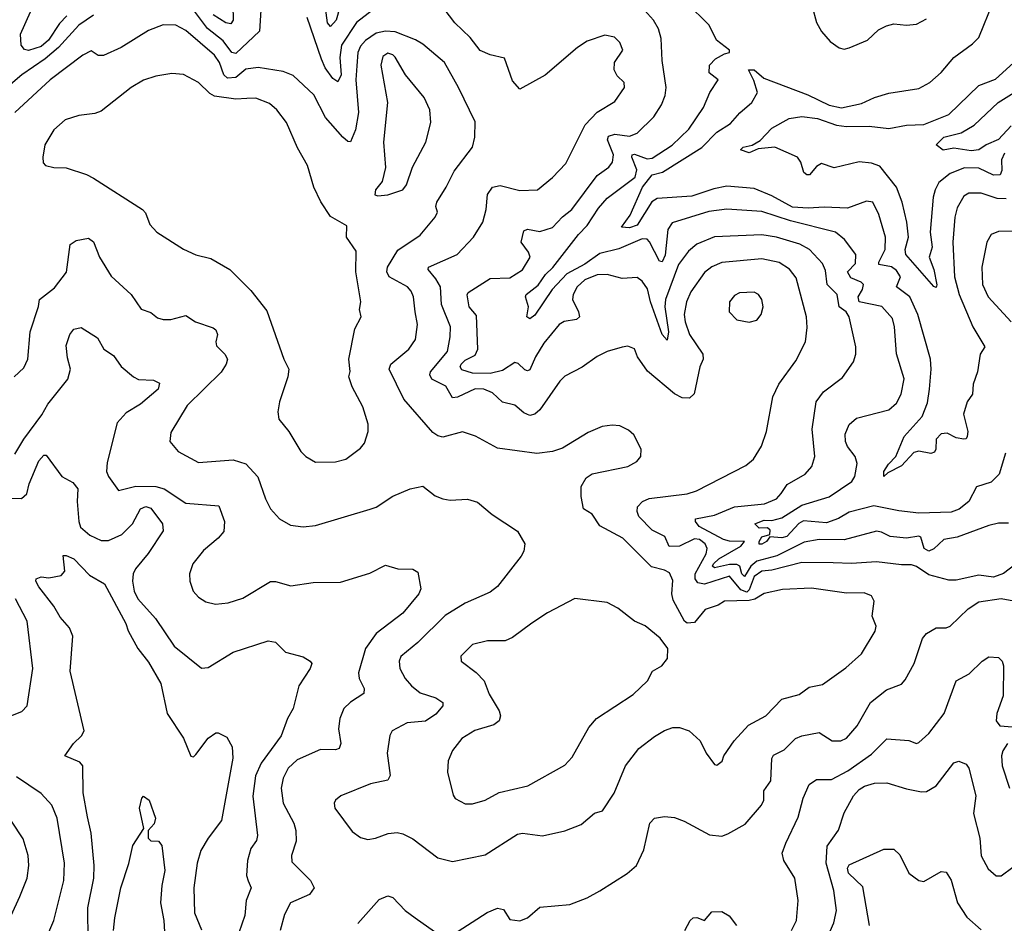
# Model space of a CAD drawing. Extents: x 1246169 to 1426871, y 660025 to 763458.
# Tile 30 of 256: x 1270258 to 1274208, y 691923 to 695547. Entities that reach past the tile are written whole.
import ezdxf

# ---------------------------------------------------------------- set-up
doc = ezdxf.new("R2010")
doc.units = 0

msp = doc.modelspace()

# ---------------------------------------------------------------- linework, layer by layer
at = {"layer": '0CON20XD'}
for points in [[(1273419.4, 695665), (1273454.4, 695535), (1273475, 695498.8), (1273508.6, 695458.6), (1273545, 695433.8), (1273565, 695428.8)], [(1271226.2, 695585), (1271219.7, 695500.3), (1271125, 695410.8), (1271108.9, 695415), (1271075, 695462.3), (1271011.8, 695511.8), (1270947.1, 695597.1)], [(1271113.7, 695605), (1271114.7, 695545.3), (1271105, 695529.5), (1271085, 695534.2), (1271035, 695566.5)], [(1271542.6, 695597.4), (1271527.9, 695545), (1271505, 695519.1), (1271493.6, 695533.6), (1271481.6, 695625)], [(1274283.5, 693386.5), (1274204.6, 693325.4), (1274165, 693311.4), (1274105, 693319.4), (1274015, 693299.1), (1273985, 693298.8), (1273905, 693320.8), (1273855, 693354.6), (1273835, 693361.3), (1273795, 693360.7), (1273695, 693373.4), (1273595, 693366.4), (1273520.9, 693369.1), (1273395, 693370.6), (1273275, 693339.7), (1273235, 693334.8), (1273205, 693313.9), (1273185, 693260), (1273175, 693251.6), (1273150.5, 693260.5), (1273105, 693315.7), (1273005, 693283.6), (1272978.3, 693288.3), (1272968.1, 693305), (1272967.6, 693325), (1273012, 693405), (1273015.7, 693425.7), (1273007.7, 693445), (1272985, 693461.9), (1272965, 693465.2), (1272905, 693435.2), (1272863.8, 693433.8), (1272846.7, 693475), (1272795, 693499.6), (1272741.8, 693555), (1272734.5, 693575), (1272736.5, 693593.5), (1272757.1, 693615), (1272782.9, 693627.1), (1272935, 693645.3), (1272972.9, 693657.1), (1273171.1, 693758.9), (1273201.9, 693785), (1273233.8, 693836.2), (1273253.6, 693895), (1273279.5, 694035), (1273303.6, 694085), (1273371.3, 694178.7), (1273410, 694255), (1273417.4, 694312.6), (1273414.7, 694355), (1273372.2, 694512.2), (1273346, 694546), (1273305, 694572.8), (1273235, 694588.4), (1273075, 694573.3), (1273035, 694555.3), (1273005, 694532.9), (1272950.3, 694455), (1272933.1, 694415), (1272924.2, 694365), (1272927.7, 694335), (1272944.6, 694285), (1272998.9, 694205), (1273000, 694185), (1272986.4, 694155), (1272963.8, 694046.2), (1272945, 694028.6), (1272915, 694030), (1272885, 694047.1), (1272777.2, 694137.2), (1272736, 694195), (1272725, 694227.5), (1272697.7, 694237.7), (1272675, 694233.8), (1272615, 694216), (1272575, 694196), (1272515, 694153.1), (1272445, 694116.9), (1272425, 694097.1), (1272345, 693982.9), (1272325, 693964.6), (1272305, 693960), (1272280.7, 693970.7), (1272245, 694001.1), (1272195, 694013.2), (1272155, 694050.3), (1272120, 694065), (1272085, 694066.5), (1272015, 694033.5), (1271995, 694030.5), (1271967.3, 694077.3), (1271911.2, 694105), (1271903.2, 694123.2), (1271905.9, 694135), (1271975, 694216.5), (1271985.2, 694275.2), (1271986.2, 694315), (1271950.4, 694405), (1271946.3, 694475), (1271928.1, 694508.1), (1271896.7, 694545), (1271898.6, 694555), (1272012.5, 694605), (1272079.2, 694675), (1272115.6, 694735), (1272129.6, 694785), (1272134.7, 694845.3), (1272154.3, 694875), (1272185, 694882.4), (1272265, 694862.2), (1272335, 694864.4), (1272395.8, 694914.2), (1272449.3, 694970.7), (1272526.4, 695125), (1272575, 695175.6), (1272645, 695218.6), (1272684.3, 695275), (1272682.5, 695295), (1272655, 695322.2), (1272642.6, 695345), (1272644.3, 695375.7), (1272677.8, 695425), (1272665.6, 695455), (1272643.6, 695476.4), (1272605, 695484.2), (1272535, 695460), (1272496, 695435), (1272366.1, 695323.9), (1272265, 695268), (1272235, 695301.2), (1272202.7, 695392.7), (1272145, 695405.7), (1272105, 695422.9), (1272065.6, 695475), (1272003.7, 695533.7), (1271943.5, 695613.5)], [(1274212.1, 693807.9), (1274187.5, 693725), (1274155, 693692.5), (1274096.8, 693673.2), (1274065.3, 693614.7), (1274026.3, 693583.7), (1273995, 693572.5), (1273865, 693567.5), (1273785, 693576.9), (1273685, 693597.9), (1273585, 693572.5), (1273543, 693547), (1273495, 693529.8), (1273402.6, 693537.4), (1273383.5, 693526.5), (1273335, 693474), (1273315, 693468.5), (1273267.4, 693472.6), (1273254.1, 693455), (1273235, 693443.3), (1273225, 693443.5), (1273224.5, 693454.5), (1273235, 693473.3), (1273267.1, 693482.9), (1273269.2, 693499.2), (1273258.5, 693508.5), (1273225, 693508.3), (1273207.5, 693525), (1273245, 693539.5), (1273275, 693539), (1273315, 693549.8), (1273395, 693600.2), (1273505, 693633.2), (1273596.4, 693695), (1273607.9, 693715), (1273617.2, 693767.2), (1273610, 693795), (1273578.5, 693835), (1273570.4, 693855), (1273570, 693885), (1273585, 693924), (1273615, 693949.1), (1273745, 693982.2), (1273775, 694009.5), (1273794.6, 694045), (1273806.2, 694106.2), (1273775, 694206.7), (1273766.9, 694315), (1273759, 694349), (1273717, 694397), (1273625.4, 694415.4), (1273621.2, 694435), (1273638.8, 694465), (1273642.7, 694485), (1273634.2, 694494.2), (1273591.8, 694511.8), (1273578.9, 694535), (1273610.5, 694569.5), (1273612.7, 694605), (1273567.3, 694665), (1273530.6, 694695), (1273349.5, 694739.5), (1273235, 694777.8), (1273095, 694786.7), (1273022, 694778), (1272875, 694732.7), (1272857.6, 694705), (1272847.5, 694602.5), (1272835, 694575.7), (1272825, 694578), (1272785, 694656.5), (1272775, 694666.4), (1272755, 694667.7), (1272661.5, 694628.5), (1272585, 694609.4), (1272525, 694566.2), (1272452.5, 694527.5), (1272394.8, 694465.2), (1272325, 694361.5), (1272305, 694346.7), (1272292.5, 694355), (1272299.1, 694395), (1272287.7, 694435), (1272290.4, 694445), (1272337.6, 694482.4), (1272366.9, 694525), (1272396.9, 694553.1), (1272499.3, 694685), (1272535, 694721.1), (1272579.4, 694790.6), (1272615, 694830.8), (1272726.7, 694915), (1272733.4, 694945), (1272714, 694995), (1272715.4, 695004.6), (1272725, 695007), (1272775, 694988.3), (1272795, 694990.9), (1272875, 695043.8), (1272941.7, 695108.3), (1273000.5, 695195), (1273026.9, 695255), (1273060, 695305), (1273024.2, 695334.2), (1273024.8, 695365), (1273049.6, 695390.4), (1273085, 695409.2), (1273105.7, 695415), (1273105.6, 695425), (1273053.3, 695465), (1273024.4, 695525), (1272931.2, 695615)], [(1273421, 694791), (1273358.2, 694795), (1273275, 694841), (1273205, 694870.4), (1273095, 694878.5), (1273042, 694868), (1272955, 694839), (1272815, 694829.1), (1272793.6, 694816.4), (1272735, 694722.8), (1272705, 694711.5), (1272672.5, 694715), (1272707.4, 694762.6), (1272756.3, 694875), (1272795, 694924.8), (1272836.6, 694935), (1272995, 695034.1), (1273055, 695095.4), (1273109, 695131), (1273146.4, 695173.6), (1273195, 695214.5), (1273217.4, 695255), (1273202.8, 695302.8), (1273181.2, 695345), (1273205, 695345.8), (1273242.6, 695312.6), (1273420, 695245), (1273505, 695203.3), (1273555, 695193.8), (1273635, 695211.2), (1273686.7, 695235), (1273745, 695251.5), (1273865, 695270.8), (1273909.2, 695295), (1273955, 695334.4), (1274005.2, 695394.8), (1274079.9, 695450.1), (1274105, 695475.7), (1274162.9, 695617.1)], [(1270555, 695564.3), (1270495, 695524.2), (1270414.4, 695435), (1270360.6, 695389.4), (1270266.6, 695325), (1270184.4, 695254.4)], [(1270448, 695562), (1270418.4, 695531.6), (1270374.5, 695465), (1270345, 695439), (1270293.8, 695423.8), (1270277.8, 695427.8), (1270264.1, 695444.1), (1270261, 695489), (1270301.9, 695578.1)], [(1271673.5, 695585), (1271610, 695535), (1271549.8, 695445), (1271542.7, 695395), (1271547.3, 695325), (1271535, 695297.9), (1271515, 695310.8), (1271483.1, 695353.1), (1271468.9, 695388.9), (1271411.2, 695555)], [(1274225, 693527.8), (1274185, 693527.3), (1274145, 693517.9), (1274018.8, 693471.2), (1273965, 693462.2), (1273925.6, 693424.4), (1273905, 693415.4), (1273886.7, 693426.7), (1273872.4, 693472.4), (1273865, 693475.8), (1273815, 693467.7), (1273750, 693475), (1273715, 693492.4), (1273695, 693495.2), (1273565, 693461.5), (1273465, 693462.3), (1273405, 693451.9), (1273295, 693396.5), (1273215, 693375.7), (1273190.7, 693355), (1273165, 693313.8), (1273155, 693324.6), (1273147, 693355), (1273135, 693361.9), (1273105, 693362.8), (1273045, 693349.1), (1273037.1, 693355), (1273041.6, 693365), (1273062.5, 693385), (1273151.3, 693435), (1273166.2, 693455), (1273105, 693455.8), (1273081.8, 693461.8), (1272983.3, 693515), (1272968.5, 693535), (1272968.6, 693545), (1273045, 693559.7), (1273126.1, 693593.9), (1273245.2, 693604.8), (1273293.6, 693625), (1273312.7, 693647.3), (1273336.6, 693683.4), (1273409.4, 693725), (1273435.6, 693755), (1273447.5, 693795), (1273437.5, 693905), (1273453.6, 694015), (1273481.9, 694055), (1273558.3, 694111.7), (1273603.1, 694175), (1273611.9, 694205), (1273611.9, 694235), (1273585.5, 694355), (1273573.8, 694375), (1273544.7, 694395), (1273537.2, 694445), (1273497.1, 694485), (1273491, 694541), (1273478.8, 694568.8), (1273426.2, 694625), (1273387.2, 694647.2), (1273294.2, 694674.2), (1273235, 694683.7), (1273045, 694675.9), (1272975, 694646.9), (1272941.4, 694618.6), (1272901.4, 694565), (1272849.3, 694425), (1272845.9, 694395), (1272860.4, 694295), (1272855, 694261.2), (1272835, 694284.5), (1272788.3, 694415), (1272776.9, 694466.9), (1272755, 694498.2), (1272735, 694512.7), (1272675, 694509.3), (1272615, 694524.6), (1272575, 694524.1), (1272525, 694504), (1272494.7, 694475), (1272478.4, 694445), (1272475.3, 694425), (1272500, 694375), (1272503.6, 694355), (1272491.4, 694345), (1272442.9, 694337.1), (1272422.3, 694325), (1272360.3, 694249.7), (1272326.7, 694195), (1272305, 694143.3), (1272295, 694139.1), (1272285, 694142.9), (1272257.8, 694167.8), (1272245, 694172), (1272195, 694140.3), (1272145, 694127.7), (1272075, 694129.8), (1272032.1, 694142.1), (1272025.2, 694155), (1272029, 694165), (1272045, 694180.8), (1272085, 694201.5), (1272095.6, 694225), (1272090.4, 694360.4), (1272061.4, 694395), (1272052.8, 694442.8), (1272057.4, 694452.6), (1272145, 694509.2), (1272225, 694512.1), (1272275, 694544.1), (1272305.3, 694595), (1272299.2, 694615), (1272269.6, 694655), (1272280.3, 694699.7), (1272295, 694706.2), (1272345, 694697.9), (1272395, 694712.9), (1272435, 694755.9), (1272472.7, 694785), (1272575, 694922.3), (1272620.9, 694955), (1272636.7, 694975), (1272640.3, 695005), (1272616.6, 695065), (1272620, 695080), (1272645, 695088.2), (1272705, 695080.3), (1272735, 695092.3), (1272802.5, 695157.5), (1272832.5, 695205), (1272847.8, 695242.2), (1272852, 695275), (1272835, 695382.5), (1272831.3, 695471.3), (1272820.6, 695510.6), (1272801.1, 695545), (1272765, 695584.6)], [(1270834.4, 694344.4), (1270865, 694344.4), (1270925, 694360), (1270963.3, 694335), (1271035, 694310.8), (1271045, 694303.3), (1271051.4, 694285), (1271045.4, 694255), (1271048.4, 694238.4), (1271080.6, 694205), (1271091.4, 694185), (1271087.1, 694165), (1271066.2, 694133.8), (1270930.7, 693999.3), (1270865, 693891.2), (1270860.8, 693855), (1270894.2, 693815), (1270975, 693771.1), (1271115, 693782.2), (1271165, 693765.5), (1271213.8, 693713.8), (1271243.8, 693625), (1271265, 693585.8), (1271300, 693545), (1271345, 693519.5), (1271395, 693513.6), (1271445, 693518.2), (1271664.1, 693584.1), (1271688.2, 693591.8), (1271755, 693636), (1271825, 693665.8), (1271875, 693676.2), (1271925, 693637.5), (1271955, 693625.8), (1271985, 693620), (1272055, 693624.3), (1272095, 693612.5), (1272153.2, 693563.2), (1272255, 693496), (1272284, 693445), (1272280, 693415), (1272270, 693395), (1272175.5, 693274.5), (1272145, 693250.8), (1272045, 693207.3), (1271965, 693157.1), (1271855, 693050), (1271787, 692993), (1271781.1, 692975), (1271782.7, 692945), (1271804.7, 692904.7), (1271830.5, 692875), (1271865, 692847.7), (1271927.8, 692827.8), (1271955, 692808.8), (1271955.6, 692795), (1271927.5, 692762.5), (1271886.3, 692733.7), (1271812.9, 692727.1), (1271752.5, 692695), (1271743.4, 692676.6), (1271732.5, 692605), (1271744.5, 692515.5), (1271735, 692497.5), (1271665, 692482.9), (1271546.7, 692435), (1271525, 692417.5), (1271520, 692405), (1271522.9, 692385), (1271591.3, 692291.3), (1271625, 692268), (1271655, 692260), (1271685, 692264.2), (1271736.4, 692283.6), (1271772.8, 692287.2), (1271795, 692282.7), (1271835, 692262.2), (1271935, 692185.7), (1271995, 692171.4), (1272125, 692197.5), (1272255, 692280.6), (1272275, 692284.3), (1272355, 692274.3), (1272445, 692294.4), (1272510.3, 692319.7), (1272564.3, 692365), (1272595.6, 692375), (1272642.5, 692445), (1272688.9, 692555), (1272742, 692625), (1272805, 692672.9), (1272845, 692696.9), (1272878.3, 692708.3), (1272905, 692708.1), (1272943.3, 692695), (1272988, 692655), (1273012, 692605), (1273045, 692560), (1273055, 692557.5), (1273076.1, 692573.9), (1273083.3, 692595), (1273124.2, 692655), (1273182.2, 692717.8), (1273250.6, 692755), (1273315, 692821.8), (1273385, 692841.1), (1273425, 692870.7), (1273478.5, 692881.5), (1273572.5, 692947.5), (1273635, 693004), (1273690, 693095), (1273694.3, 693115), (1273677.9, 693155), (1273685.7, 693215), (1273675, 693236.7), (1273645, 693248.2), (1273575, 693247.3), (1273435, 693266.8), (1273318, 693262), (1273245, 693245.3), (1273207, 693223), (1273185, 693217.2), (1273085, 693215.3), (1273060.6, 693199.4), (1273008, 693182), (1272965, 693129.4), (1272935, 693126.9), (1272925, 693135.4), (1272879.4, 693219.4), (1272874.8, 693245), (1272877.8, 693297.8), (1272865, 693328.9), (1272845, 693340), (1272792.2, 693352.2), (1272677.4, 693467.4), (1272585, 693517.5), (1272554.4, 693564.4), (1272520, 693585), (1272510, 693635), (1272510, 693675), (1272530.3, 693709.7), (1272554.4, 693725.6), (1272697.5, 693755), (1272733.3, 693775), (1272750, 693795), (1272751.2, 693825), (1272721.7, 693881.7), (1272700.9, 693900.9), (1272665, 693918.6), (1272635, 693921.4), (1272594.6, 693915.4), (1272538.9, 693891.1), (1272435, 693828.1), (1272395, 693815.7), (1272332.4, 693807.6), (1272175, 693828.9), (1272087, 693877), (1272035, 693894.4), (1271955, 693873.1), (1271935, 693877.5), (1271915, 693891.3), (1271799.3, 694025), (1271740, 694145), (1271747.5, 694165), (1271818.8, 694225), (1271846, 694264), (1271853.6, 694325), (1271844.5, 694375.5), (1271837.5, 694435), (1271828.8, 694458.8), (1271814.3, 694475), (1271740.7, 694515), (1271730.5, 694535), (1271733.8, 694553.8), (1271775, 694622.9), (1271865, 694682.9), (1271924.5, 694755), (1271934.2, 694775), (1271927.1, 694797.1), (1271930.9, 694815), (1271969.6, 694875), (1272000.5, 694939.5), (1272074.4, 695035), (1272084.4, 695075), (1272085, 695136.7), (1272018.9, 695275), (1271962.2, 695375), (1271875, 695448.8), (1271845.7, 695465.7), (1271765, 695498.1), (1271725, 695500.7), (1271687.9, 695492.1), (1271645, 695463.3), (1271625, 695441.1), (1271615.2, 695414.8), (1271611, 695361), (1271607.2, 695305), (1271617.4, 695175), (1271605.2, 695105), (1271585, 695057.1), (1271575, 695058.6), (1271555, 695075.6), (1271485, 695154.2), (1271437.7, 695245), (1271355, 695322.7), (1271315, 695339.6), (1271215, 695355.3), (1271165, 695348.9), (1271125, 695314.4), (1271092.2, 695312.2), (1271076.7, 695325), (1271060, 695375), (1271040, 695405), (1270925, 695503.2), (1270885, 695524.6), (1270834, 695526), (1270775, 695503.8), (1270665, 695435.4), (1270595, 695402.5), (1270572.7, 695402.7), (1270545, 695421.4), (1270511.9, 695405), (1270380.4, 695305), (1270239.1, 695175)], [(1273565, 695428.8), (1273585, 695434), (1273658.8, 695465), (1273703.7, 695506.3), (1273735, 695522.5), (1273765, 695530), (1273815, 695524.3), (1273855, 695529.2), (1273895, 695550)], [(1271695, 694840), (1271735, 694844.2), (1271795, 694863.8), (1271810, 694885), (1271834, 694956), (1271887.3, 695055), (1271907.8, 695135), (1271903.5, 695185), (1271881.3, 695235), (1271806.2, 695325), (1271765, 695396.4), (1271755, 695406.2), (1271735, 695411.8), (1271715, 695399.2), (1271706.8, 695365), (1271733.3, 695215), (1271717.5, 695055), (1271725.6, 694954.4), (1271712, 694898), (1271686.2, 694865), (1271682.5, 694845), (1271695, 694840)], [(1274207.9, 695012.1), (1274196.2, 694985), (1274198.1, 694941.9), (1274190.9, 694925), (1274165, 694923.6), (1274105, 694951.5), (1274047.9, 694952.1), (1273990.7, 694929.3), (1273945.5, 694894.5), (1273929.8, 694865), (1273923, 694835), (1273910.5, 694695), (1273918.1, 694635), (1273906.2, 694595), (1273924.7, 694544.7), (1273936.8, 694483.2), (1273935, 694472.5), (1273925, 694476.2), (1273813.3, 694605), (1273810, 694625), (1273823.9, 694675), (1273817.2, 694735), (1273798.1, 694815), (1273775.3, 694875), (1273708.8, 694958.8), (1273675, 694971.3), (1273625, 694976.9), (1273525, 694952.5), (1273475, 694970), (1273455, 694958), (1273426.2, 694925), (1273415, 694924.2), (1273403.7, 694933.7), (1273391.9, 694975), (1273378, 694995), (1273287.5, 695035), (1273220.8, 695029.2), (1273185, 695012.4), (1273149.2, 695025), (1273160.8, 695035), (1273196.6, 695043.4), (1273227.8, 695062.2), (1273275, 695111.1), (1273345, 695150.4), (1273395, 695158.8), (1273458.9, 695151.1), (1273535, 695123.4), (1273575, 695118.3), (1273665, 695120.3), (1273745, 695110.3), (1273815, 695124.2), (1273885, 695126.6), (1273985, 695166.9), (1274105, 695282.7), (1274172.1, 695307.9), (1274245, 695373.2)], [(1271445, 693772.9), (1271525, 693774.2), (1271566.7, 693785), (1271625, 693828), (1271641.3, 693848.7), (1271656.7, 693895), (1271655.6, 693925), (1271634.5, 693995), (1271591.8, 694075), (1271578.6, 694115), (1271584.3, 694135.7), (1271578.1, 694185), (1271603.2, 694306.8), (1271627.5, 694355), (1271621.2, 694385), (1271626.9, 694415), (1271606.1, 694535), (1271608.2, 694618.2), (1271569.2, 694675), (1271570.5, 694720.5), (1271505, 694758), (1271466, 694816), (1271438.2, 694875), (1271412.6, 694962.6), (1271372.4, 695032.4), (1271328.5, 695135), (1271290, 695185), (1271260.5, 695210.5), (1271205, 695231.8), (1271169.8, 695230.2), (1271125, 695228.2), (1271039.9, 695239.9), (1271020.5, 695250.5), (1270975, 695294.4), (1270915, 695326.7), (1270869.1, 695330.9), (1270805, 695320.5), (1270755.4, 695304.6), (1270705, 695274.4), (1270585, 695180), (1270559.7, 695170.3), (1270495, 695162.9), (1270441.2, 695145), (1270395.8, 695105), (1270359.2, 695045), (1270350.8, 694995), (1270352.5, 694972.5), (1270361.7, 694961.7), (1270395, 694953.8), (1270445, 694952.5), (1270526.6, 694926.6), (1270555, 694911.4), (1270751.2, 694785), (1270762.7, 694772.7), (1270780.8, 694725), (1270808.8, 694695), (1270915, 694626), (1270965, 694603.8), (1271025, 694589.4), (1271100.8, 694545), (1271185, 694460.8), (1271249.2, 694379.2), (1271317.5, 694185), (1271337.3, 694145), (1271334.5, 694115), (1271300, 694015), (1271294.4, 693974.4), (1271297.5, 693945), (1271338, 693895), (1271385.9, 693815.9), (1271406.7, 693795), (1271445, 693772.9)], [(1274235, 695121.3), (1274185, 695066.5), (1274134.9, 695045.1), (1274105, 695025.2), (1274075, 695021.1), (1274005, 695030.9), (1273963, 695023), (1273933.8, 695045), (1273964.9, 695075.1), (1274035, 695092.9), (1274086.8, 695123.2), (1274182.9, 695215), (1274258.5, 695261.5)], [(1274215, 694828.6), (1274179.3, 694829.3), (1274115, 694850.6), (1274065, 694850.8), (1274045, 694838.9), (1274018, 694792), (1274009.5, 694755), (1274001.6, 694655), (1274007.7, 694515), (1274026.2, 694445), (1274081.6, 694315), (1274129.5, 694235), (1274110.8, 694205), (1274100.8, 694135), (1274082.4, 694085), (1274080.4, 694045), (1274058.8, 694015), (1274044.6, 693965), (1274060.8, 693895), (1274059.4, 693875), (1274054.3, 693865.7), (1274045, 693864.4), (1274015, 693869.4), (1273978.3, 693888.3), (1273955, 693886), (1273933.8, 693865), (1273932.9, 693825), (1273927.2, 693812.8), (1273913.2, 693806.8), (1273865, 693817.1), (1273845, 693811.8), (1273795, 693758.2), (1273740.7, 693729.2), (1273725, 693714.6), (1273724.5, 693734.5), (1273743.1, 693765), (1273772.7, 693795), (1273805.5, 693875), (1273878.8, 693955), (1273900.1, 694009.9), (1273907.8, 694065), (1273914.7, 694145), (1273911.6, 694185), (1273861, 694365), (1273828.4, 694435), (1273775.4, 694475), (1273792, 694515), (1273775, 694541.6), (1273755, 694555.2), (1273704.7, 694565), (1273703.9, 694575), (1273730.2, 694625), (1273731, 694675), (1273705, 694765.8), (1273680.8, 694815), (1273655, 694818.9), (1273578.7, 694791.3), (1273485, 694795.2), (1273421, 694791)], [(1274255, 694698.2), (1274185, 694697.1), (1274155.3, 694684.7), (1274137.7, 694655), (1274118.2, 694555), (1274119.6, 694485), (1274142.7, 694435), (1274235, 694335.5)], [(1270235.6, 694114.4), (1270275, 694151.2), (1270291.4, 694185), (1270300.5, 694295), (1270333.6, 694396.4), (1270337.5, 694425), (1270398.5, 694471.5), (1270445.9, 694534.1), (1270461.2, 694645), (1270485, 694661.2), (1270535, 694670), (1270555, 694656.2), (1270578.5, 694595), (1270625, 694518), (1270705.4, 694445.4), (1270745.5, 694385.5), (1270785, 694372.5), (1270811.5, 694351.5), (1270834.4, 694344.4)], [(1273185, 694334.3), (1273215, 694342.5), (1273232.9, 694365), (1273240, 694395), (1273235.6, 694425), (1273222, 694445), (1273205, 694454.3), (1273145, 694451.1), (1273125, 694440.8), (1273105.8, 694415), (1273104.2, 694375), (1273135, 694342.9), (1273185, 694334.3)], [(1270238.5, 693805), (1270274.8, 693865.2), (1270347.5, 693962.5), (1270370.8, 694005), (1270451.8, 694105), (1270461.8, 694145), (1270450.7, 694190.7), (1270445, 694240), (1270460, 694285), (1270475, 694306), (1270505, 694312.5), (1270571.1, 694271.1), (1270595.6, 694225), (1270635, 694200), (1270665.4, 694155.4), (1270714.4, 694114.4), (1270735, 694104.3), (1270795, 694101.9), (1270819.1, 694089.1), (1270813.3, 694065), (1270743.6, 694005), (1270685, 693970), (1270649.4, 693930.6), (1270609.1, 693770.9), (1270607.2, 693735), (1270615, 693714.4), (1270655, 693659.2), (1270724, 693676), (1270805, 693674.7), (1270837.5, 693665), (1270925, 693607.5), (1271056.8, 693596.8), (1271079.5, 693535), (1271076.7, 693495), (1271055, 693468.1), (1270995, 693418.1), (1270952.9, 693365), (1270940, 693325), (1270940.6, 693295), (1270954.4, 693255), (1270975, 693231.4), (1271005, 693213.1), (1271043.4, 693203.4), (1271095, 693207.8), (1271152.8, 693227.2), (1271265, 693294.4), (1271285, 693294.4), (1271346.6, 693276.6), (1271435, 693290), (1271545, 693291.1), (1271663, 693327), (1271725, 693360), (1271775, 693344.4), (1271835, 693344), (1271855, 693331.2), (1271867.1, 693265), (1271858.9, 693245), (1271795, 693166.4), (1271687.6, 693085), (1271645.2, 693025), (1271617.7, 692927.7), (1271620.4, 692905), (1271640.6, 692865), (1271639.2, 692845), (1271585, 692809.6), (1271558.9, 692785), (1271542.7, 692745), (1271537.1, 692702.9), (1271547.1, 692645), (1271540, 692625), (1271525, 692619.5), (1271465, 692620), (1271371.3, 692578.7), (1271334.7, 692545), (1271314.7, 692505), (1271307.8, 692465), (1271314.6, 692405), (1271358.5, 692325), (1271366.5, 692295), (1271366.7, 692253.3), (1271348.8, 692195), (1271350.2, 692170.2), (1271424.3, 692095), (1271439.2, 692065), (1271420.9, 692039.1), (1271344, 692005), (1271320.7, 691959.3), (1271303.1, 691895)], [(1270225, 693627.7), (1270265, 693626.4), (1270287.1, 693645), (1270296, 693685), (1270335, 693778.2), (1270355, 693801.1), (1270365, 693800.8), (1270426.9, 693715), (1270471.2, 693691.2), (1270492.1, 693665), (1270488.9, 693615), (1270495.3, 693535), (1270502.4, 693512.4), (1270539.6, 693479.6), (1270585, 693458.4), (1270615, 693458.8), (1270667.5, 693482.5), (1270710.5, 693525), (1270742.7, 693585), (1270765, 693594.7), (1270785, 693588.1), (1270831.1, 693525), (1270833.5, 693496.5), (1270774.2, 693405.8), (1270722.9, 693345), (1270713.8, 693325), (1270711.1, 693295), (1270718.2, 693255), (1270732, 693225), (1270802.9, 693145), (1270878.2, 693035), (1270987.1, 692947.1), (1271015, 692949.4), (1271115, 693010.6), (1271255, 693056.1), (1271285, 693050.9), (1271325, 693010), (1271395, 692991.4), (1271423.8, 692975), (1271430, 692965), (1271424, 692945), (1271378.6, 692875), (1271355.6, 692785), (1271332.2, 692745), (1271307.3, 692675), (1271226.5, 692565), (1271203.7, 692515), (1271193.1, 692433.1), (1271211.8, 692275), (1271207.9, 692255), (1271186, 692224), (1271172.5, 692175), (1271167.5, 692115), (1271175, 692094), (1271186.5, 692065), (1271167.3, 692015), (1271161.1, 691955), (1271136.9, 691885)], [(1270533.4, 691855), (1270531.6, 691985), (1270555.2, 692104.8), (1270557.6, 692155), (1270545.2, 692285), (1270530.9, 692350.9), (1270513, 692447), (1270512, 692555), (1270499.3, 692569.3), (1270440, 692595), (1270474.3, 692645), (1270506.9, 692675), (1270516.4, 692695), (1270461.1, 692935), (1270471.2, 693075), (1270457.8, 693107.8), (1270420.7, 693150.7), (1270395.6, 693195.6), (1270335, 693272.9), (1270323.1, 693295), (1270324, 693305), (1270345, 693312.5), (1270375, 693309.2), (1270425, 693317.5), (1270439.4, 693335), (1270432.1, 693397.9), (1270445, 693398.6), (1270475, 693385.5), (1270538.9, 693318.9), (1270599.2, 693285), (1270683.8, 693125), (1270693.6, 693096.4), (1270732.8, 693025), (1270775, 692970.9), (1270825, 692885.6), (1270850, 692765), (1270915.3, 692665.3), (1270945, 692593.3), (1270955, 692591.2), (1270965, 692600), (1271015, 692666), (1271045, 692686.7), (1271055, 692687.5), (1271089.5, 692669.5), (1271111.2, 692631.2), (1271113.5, 692585), (1271067.5, 692335), (1271014.6, 692265), (1270985.4, 692215), (1270970, 692165), (1270956.6, 692065), (1270959.5, 691965), (1270987.6, 691897.6)], [(1272045, 692402.9), (1272075, 692403.1), (1272125, 692416.9), (1272182, 692448), (1272296.2, 692475), (1272445, 692557.1), (1272475, 692590), (1272541.8, 692708.2), (1272571.5, 692745), (1272718.6, 692841.4), (1272777.1, 692895), (1272796, 692935), (1272834.3, 692955.7), (1272856.2, 692985), (1272857.5, 693025), (1272826.9, 693066.9), (1272766.6, 693116.6), (1272723.8, 693135), (1272657.7, 693187.7), (1272615, 693209.7), (1272485, 693225.7), (1272375, 693168.5), (1272312.9, 693127.1), (1272235, 693069.5), (1272205, 693056.4), (1272135, 693055.4), (1272075, 693041.2), (1272027.5, 692995), (1272028.8, 692975), (1272089.6, 692929.6), (1272120.9, 692895), (1272141.7, 692841.7), (1272182.2, 692775), (1272186.9, 692755), (1272181.4, 692735), (1272160.3, 692719.7), (1272084.1, 692695.9), (1272032.5, 692665), (1271993.8, 692616.2), (1271976.9, 692575), (1271975, 692530), (1271996.6, 692436.6), (1272005, 692424.2), (1272045, 692402.9)], [(1271995, 691876.9), (1272132.9, 691967.1), (1272175, 691984.1), (1272198.6, 691978.6), (1272225, 691938.6), (1272265, 691933.1), (1272294.6, 691945.4), (1272345, 691988.6), (1272465, 691999.2), (1272534.3, 692025.7), (1272585, 692054.2), (1272695, 692122.5), (1272732, 692155), (1272762.4, 692217.6), (1272786.5, 692325), (1272804.8, 692345.2), (1272845, 692351.1), (1272885, 692347.8), (1272923.2, 692333.3), (1273025, 692278.1), (1273075, 692273.1), (1273098.2, 692281.8), (1273168.9, 692321.1), (1273233.5, 692396.5), (1273242.7, 692417.3), (1273243.8, 692455), (1273270.8, 692495), (1273275.3, 692584.7), (1273282.6, 692597.4), (1273325, 692619.5), (1273370, 692665), (1273395, 692675.3), (1273465, 692688.6), (1273517.5, 692655), (1273552.5, 692655), (1273575, 692665.6), (1273617.7, 692715), (1273671, 692809), (1273735, 692859.2), (1273795, 692882.5), (1273810.3, 692899.7), (1273845.6, 692965), (1273880, 693065), (1273896.2, 693085), (1273935, 693108.1), (1273975, 693108.1), (1273991.2, 693115), (1274062.5, 693185), (1274105, 693212), (1274195, 693225.9), (1274246.5, 693216.5)], [(1270196, 692744), (1270267.3, 692772.7), (1270287.8, 692795), (1270311.1, 692945), (1270288.8, 693135), (1270241.9, 693225)], [(1273354.4, 691895), (1273374.5, 691935), (1273381.5, 692015), (1273367.9, 692105), (1273323.8, 692175), (1273317.3, 692205), (1273330.8, 692245), (1273381.5, 692348.5), (1273400.3, 692425), (1273425, 692480), (1273455, 692500.4), (1273515, 692500.4), (1273580, 692535), (1273675, 692601.2), (1273737, 692663), (1273825, 692656.2), (1273855, 692643.8), (1273865, 692647.8), (1273905.6, 692685), (1273966.5, 692765), (1274014.3, 692895), (1274066.4, 692923.6), (1274119.2, 692975), (1274145, 692991.4), (1274185, 692989.2), (1274198.6, 692975), (1274204.3, 692955.7), (1274202.7, 692835), (1274177.5, 692765), (1274174.5, 692735), (1274190, 692715), (1274240.9, 692710.9)], [(1274220.4, 692645), (1274201.8, 692615), (1274196.4, 692595), (1274199.5, 692555), (1274228.2, 692465)], [(1273457.4, 691772.6), (1273523.8, 691925), (1273534.6, 691975), (1273523.9, 692055), (1273492.6, 692165), (1273497.2, 692232.8), (1273542.8, 692297.2), (1273565, 692365.8), (1273602.9, 692435), (1273625, 692459.3), (1273647.1, 692472.9), (1273687.5, 692485), (1273736.2, 692486.2), (1273815, 692462.1), (1273875, 692450), (1273895, 692452.2), (1273935, 692474.4), (1274005, 692566.2), (1274025, 692573.3), (1274055, 692562), (1274065.3, 692545.3), (1274093.7, 692435), (1274083.6, 692363.6), (1274109.7, 692265), (1274115, 692193.3), (1274142.4, 692142.4), (1274175, 692114.4), (1274195, 692114.4), (1274241.7, 692148.3)], [(1270356, 691844), (1270395.4, 691935), (1270435.9, 692095), (1270438, 692165), (1270408.7, 692345), (1270386.8, 692396.8), (1270345, 692443.3), (1270245, 692510.5)], [(1270634.6, 691895), (1270640, 691945), (1270664.4, 692065), (1270696.8, 692163.2), (1270712, 692235), (1270756.1, 692303.9), (1270738.9, 692385), (1270748.8, 692425), (1270755, 692433.3), (1270777.3, 692417.3), (1270803.4, 692345), (1270797.7, 692322.3), (1270773.8, 692295), (1270773.8, 692265), (1270784.5, 692254.5), (1270815, 692253.1), (1270828.5, 692235), (1270841.1, 692135), (1270828.2, 692075), (1270823.8, 692005), (1270836.8, 691935), (1270841.5, 691845)], [(1270224.6, 691955), (1270258.9, 692031.1), (1270287.8, 692105), (1270294.7, 692155), (1270292.5, 692195), (1270272.7, 692262.7), (1270225, 692333.3)], [(1273666.4, 691915), (1273640, 692070), (1273582.2, 692125), (1273578.4, 692145), (1273585, 692158.5), (1273725, 692221.1), (1273765, 692220.8), (1273788.6, 692198.6), (1273825, 692123.8), (1273864.4, 692094.4), (1273885, 692090.8), (1273955, 692131.2), (1273975, 692128.8), (1273995, 692096.7), (1274019.6, 692005), (1274057.7, 691947.7), (1274115, 691896.7)], [(1271615, 691923.1), (1271700.7, 692019.3), (1271735, 692033.5), (1271755, 692027.5), (1271804.4, 691975), (1271844.3, 691945), (1271945, 691874.3)], [(1272926.9, 691895), (1272947.5, 691935), (1272960, 691945), (1272975, 691946.8), (1273005.5, 691934.5), (1273035, 691970), (1273075, 691970.4), (1273103.9, 691953.9), (1273134, 691914)]]:
    msp.add_lwpolyline(points, dxfattribs=at)

doc.saveas('drawing.dxf')
